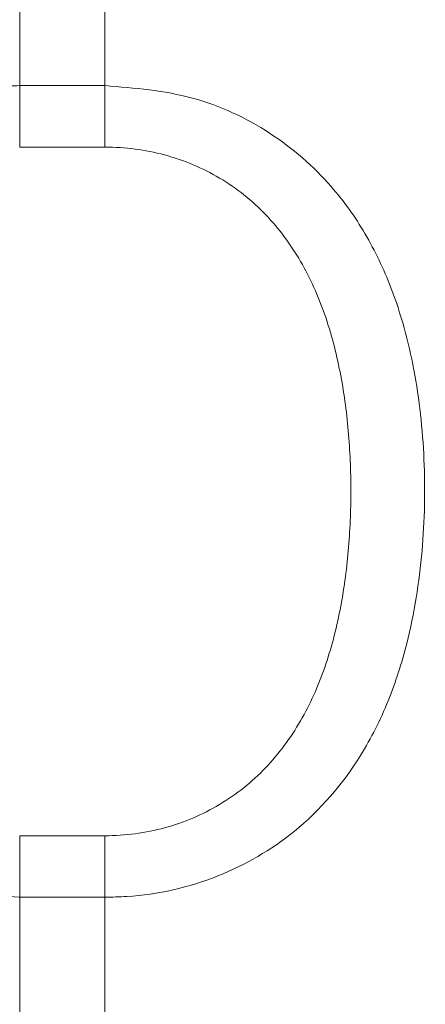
# Model space of a CAD drawing. Header units: millimetres. Extents: x 104 to 691, y -53 to 667.
# Tile 4 of 29: x 124 to 139, y 7 to 41. Entities that reach past the tile are written whole.
import ezdxf

# ---------------------------------------------------------------- set-up
doc = ezdxf.new("R2010")
doc.units = ezdxf.units.MM

msp = doc.modelspace()

# ---------------------------------------------------------------- linework, layer by layer
at = {"color": 7, "linetype": 'Continuous', "lineweight": 15}
for p, q in [((124.362, 44.884), (124.362, 39.114)), ((127.362, 39.114), (127.362, 44.884)), ((124.362, 39.114), (124.362, 36.948)), ((124.362, 39.114), (127.362, 39.114)), ((127.362, 39.114), (127.362, 36.948)), ((127.362, 36.948), (124.362, 36.948)), ((124.362, 12.674), (124.362, 10.505)), ((124.362, 12.674), (127.362, 12.674)), ((127.362, 12.674), (127.362, 10.505)), ((124.362, 10.505), (124.362, 4.777)), ((127.362, 10.505), (124.362, 10.505)), ((127.362, 4.777), (127.362, 10.505))]:
    msp.add_line(p, q, dxfattribs=at)
for points, knots in [([(124.362, 10.505), (123.315, 10.592), (121.245, 10.764), (118.485, 12.086), (116.497, 13.828), (115.142, 15.75), (114.123, 17.913), (113.399, 20.601), (113.059, 23.755), (113.125, 27.03), (113.579, 29.894), (114.35, 32.289), (115.516, 34.616), (117.445, 36.848), (120.341, 38.526), (122.744, 39.079), (124.105, 39.108), (124.362, 39.114)], [0, 0, 0, 0, 0.07471, 0.147656, 0.219564, 0.270922, 0.323815, 0.397478, 0.474063, 0.551015, 0.630949, 0.683293, 0.736877, 0.826072, 0.902519, 0.981571, 1, 1, 1, 1]), ([(127.362, 39.114), (128.409, 39.028), (130.479, 38.858), (133.239, 37.549), (135.227, 35.821), (136.582, 33.912), (137.601, 31.762), (138.325, 29.085), (138.665, 25.938), (138.599, 22.662), (138.145, 19.789), (137.374, 17.383), (136.208, 15.042), (134.279, 12.792), (131.383, 11.099), (128.98, 10.541), (127.619, 10.511), (127.362, 10.505)], [0, 0, 0, 0, 0.07471, 0.147656, 0.219564, 0.270922, 0.323814, 0.397477, 0.474063, 0.551015, 0.630949, 0.683294, 0.736876, 0.826072, 0.902519, 0.981571, 1, 1, 1, 1]), ([(127.362, 12.674), (127.72, 12.674), (128.079, 12.698), (128.782, 12.792), (129.127, 12.861), (129.805, 13.046), (130.138, 13.161), (130.789, 13.437), (131.1, 13.596), (131.695, 13.952), (131.98, 14.149), (132.522, 14.583), (132.779, 14.82), (133.493, 15.566), (133.899, 16.118), (134.595, 17.321), (134.874, 17.954), (135.216, 18.936), (135.316, 19.269), (135.495, 19.946), (135.574, 20.291), (135.776, 21.326), (135.87, 22.02), (135.992, 23.418), (136.022, 24.12), (136.022, 25.533), (135.993, 26.246), (135.869, 27.647), (135.776, 28.339), (135.508, 29.703), (135.335, 30.376), (134.876, 31.696), (134.596, 32.325), (134.081, 33.212), (133.894, 33.499), (133.483, 34.052), (133.258, 34.318), (132.781, 34.815), (132.527, 35.047), (131.986, 35.478), (131.697, 35.678), (131.098, 36.033), (130.787, 36.19), (130.142, 36.462), (129.806, 36.578), (128.78, 36.855), (128.079, 36.948), (127.362, 36.948)], [0, 0, 0, 0, 0.03125, 0.03125, 0.0625, 0.0625, 0.09375, 0.09375, 0.125, 0.125, 0.15625, 0.15625, 0.1875, 0.1875, 0.25, 0.25, 0.3125, 0.3125, 0.34375, 0.34375, 0.375, 0.375, 0.4375, 0.4375, 0.5, 0.5, 0.5625, 0.5625, 0.625, 0.625, 0.6875, 0.6875, 0.75, 0.75, 0.78125, 0.78125, 0.8125, 0.8125, 0.84375, 0.84375, 0.875, 0.875, 0.90625, 0.90625, 0.9375, 0.9375, 1, 1, 1, 1])]:
    msp.add_open_spline(points, degree=3, knots=knots, dxfattribs=at)

doc.saveas('drawing.dxf')
